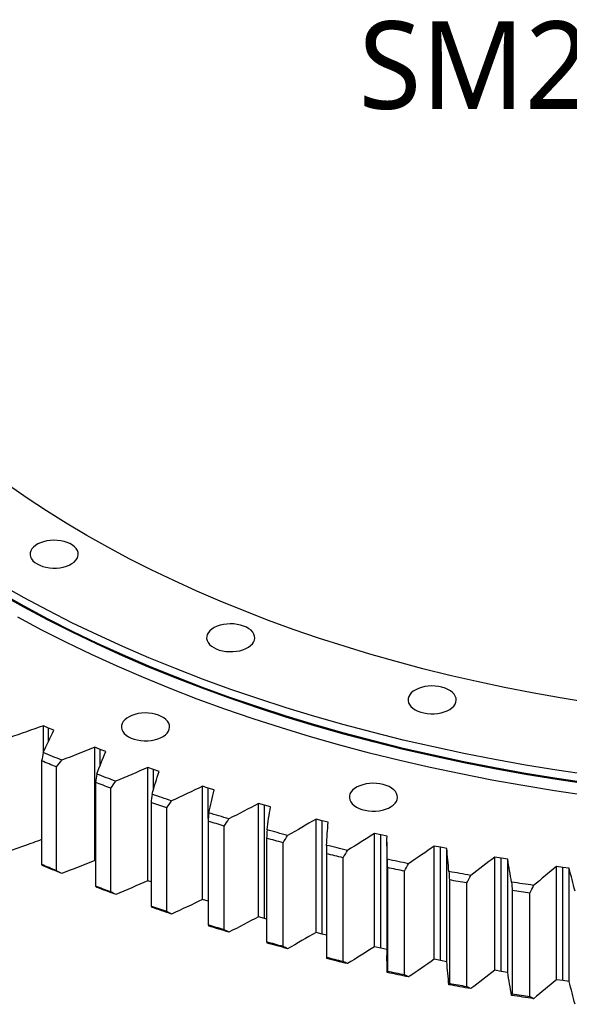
# Model space of a CAD drawing. Header units: millimetres. Extents: x 185 to 11179, y 22946 to 31910.
# Tile 11 of 16: x 6826 to 7202, y 26918 to 27592. Entities that reach past the tile are written whole.
import ezdxf

# ---------------------------------------------------------------- set-up
doc = ezdxf.new("R2010")
doc.units = ezdxf.units.MM
doc.header["$LTSCALE"] = 50

msp = doc.modelspace()

# ---------------------------------------------------------------- linework, layer by layer
at = {"color": 7, "linetype": 'Continuous', "lineweight": 25}
for p, q in [((6845.52, 27106.76), (6841.92, 27108.36)), ((6841.92, 27090.18), (6841.92, 27108.36)), ((6849.17, 27105.2), (6845.52, 27106.76)), ((6880.85, 27092.09), (6877.12, 27093.59)), ((6877.12, 27016.01), (6877.12, 27093.59)), ((6884.61, 27090.62), (6880.85, 27092.09)), ((6840.73, 27084.31), (6840.73, 27013.27)), ((6850.85, 27009.06), (6850.85, 27080.1)), ((6917.31, 27078.37), (6913.47, 27079.77)), ((6913.47, 27002.2), (6913.47, 27079.77)), ((6921.19, 27077.01), (6917.31, 27078.37)), ((6877.59, 27069.53), (6877.59, 26998.49)), ((6888.04, 26994.56), (6888.04, 27065.59)), ((6954.83, 27065.65), (6950.88, 27066.94)), ((6950.88, 26989.37), (6950.88, 27066.94)), ((6958.81, 27064.39), (6954.83, 27065.65)), ((6915.6, 27055.74), (6915.6, 26984.7)), ((6926.36, 26981.06), (6926.36, 27052.1)), ((6993.33, 27053.93), (6989.28, 27055.12)), ((6989.28, 26977.54), (6989.28, 27055.12)), ((6997.4, 27052.78), (6993.33, 27053.93)), ((6993.33, 26976.36), (6993.33, 27053.93)), ((6954.67, 27042.99), (6954.67, 26971.95)), ((6965.71, 26968.59), (6965.71, 27039.63)), ((7032.72, 27043.26), (7028.58, 27044.33)), ((7028.58, 26966.76), (7028.58, 27044.33)), ((7036.89, 27042.21), (7032.72, 27043.26)), ((7032.72, 26965.68), (7032.72, 27043.26)), ((7072.93, 27033.64), (7068.71, 27034.61)), ((7068.71, 26957.03), (7068.71, 27034.61)), ((7077.17, 27032.71), (7072.93, 27033.64)), ((7072.93, 26956.07), (7072.93, 27033.64)), ((6994.72, 27031.29), (6994.72, 26960.25)), ((7006.01, 26957.19), (7006.01, 27028.23)), ((7077.15, 27028.57), (7077.15, 26951)), ((7113.86, 27025.11), (7109.57, 27025.96)), ((7109.57, 26948.39), (7109.57, 27025.96)), ((7118.17, 27024.29), (7113.86, 27025.11)), ((7113.86, 26947.54), (7113.86, 27025.11)), ((7035.66, 27020.67), (7035.66, 26949.64)), ((7047.19, 26946.88), (7047.19, 27017.92)), ((7118.17, 26946.72), (7118.17, 27024.29)), ((7155.43, 27017.68), (7151.07, 27018.41)), ((7151.07, 26940.84), (7151.07, 27018.41)), ((6877.59, 27015.83), (6877.12, 27016.01)), ((7077.41, 27011.16), (7077.41, 26940.12)), ((7159.8, 27016.98), (7155.43, 27017.68)), ((7155.43, 26940.11), (7155.43, 27017.68)), ((7159.8, 26939.41), (7159.8, 27016.98)), ((7197.55, 27011.36), (7193.14, 27011.98)), ((7193.14, 26934.41), (7193.14, 27011.98)), ((7201.98, 27010.78), (7197.55, 27011.36)), ((7197.55, 26933.79), (7197.55, 27011.36)), ((7089.14, 26937.68), (7089.14, 27008.71)), ((7201.98, 26933.21), (7201.98, 27010.78)), ((6915.6, 27001.42), (6913.47, 27002.2)), ((7119.88, 27002.77), (7119.88, 26931.73)), ((7131.79, 26929.6), (7131.79, 27000.64)), ((7162.97, 26995.52), (7162.97, 26924.48)), ((7175.04, 26922.67), (7175.04, 26993.71)), ((6954.67, 26988.13), (6950.88, 26989.37)), ((6993.33, 26976.36), (6989.28, 26977.54)), ((6994.72, 26975.97), (6993.33, 26976.36)), ((7032.72, 26965.68), (7028.58, 26966.76)), ((7035.66, 26964.95), (7032.72, 26965.68)), ((7072.93, 26956.07), (7068.71, 26957.03)), ((7077.15, 26955.15), (7072.93, 26956.07)), ((7113.86, 26947.54), (7109.57, 26948.39)), ((7118.17, 26946.72), (7113.86, 26947.54)), ((7155.43, 26940.11), (7151.07, 26940.84)), ((7159.8, 26939.41), (7155.43, 26940.11)), ((7197.55, 26933.79), (7193.14, 26934.41)), ((7201.98, 26933.21), (7197.55, 26933.79))]:
    msp.add_line(p, q, dxfattribs=at)
at = {"color": 82, "linetype": 'Continuous', "lineweight": 25}
for p, q in [((6845.52, 27097.8), (6845.52, 27106.76)), ((6880.85, 27081.33), (6880.85, 27092.09)), ((6917.31, 27064.78), (6917.31, 27078.37)), ((6954.83, 27044.75), (6954.83, 27065.65))]:
    msp.add_line(p, q, dxfattribs=at)
at = {"color": 7, "linetype": 'Continuous', "lineweight": 25, "flags": 128}
for points in [[(7214.98, 27124.23), (7195.68, 27127.37), (7176.53, 27130.8), (7157.54, 27134.53), (7138.72, 27138.53), (7120.1, 27142.82), (7101.67, 27147.39), (7083.46, 27152.24), (7065.48, 27157.36), (7047.73, 27162.75), (7030.23, 27168.41), (7013, 27174.32), (6996.04, 27180.5), (6979.37, 27186.93), (6962.99, 27193.62), (6946.92, 27200.54), (6931.17, 27207.71), (6915.76, 27215.11), (6900.68, 27222.74), (6885.95, 27230.6), (6871.59, 27238.68), (6857.6, 27246.97), (6843.98, 27255.47), (6830.76, 27264.18), (6817.94, 27273.08)], [(6837.65, 27219.09), (6839.47, 27218.18), (6841.5, 27217.43), (6843.7, 27216.86), (6846.02, 27216.49), (6848.41, 27216.31), (6850.82, 27216.34), (6853.2, 27216.56), (6855.49, 27216.99), (6857.65, 27217.6), (6859.64, 27218.39), (6861.4, 27219.34), (6862.91, 27220.42), (6864.13, 27221.62), (6865.03, 27222.91), (6865.59, 27224.26), (6865.81, 27225.65), (6865.68, 27227.04), (6865.2, 27228.4), (6864.38, 27229.71), (6863.24, 27230.93), (6861.8, 27232.05), (6860.1, 27233.03), (6858.17, 27233.86), (6856.05, 27234.52), (6853.78, 27234.99), (6851.42, 27235.27), (6849.01, 27235.35), (6846.62, 27235.22), (6844.27, 27234.89), (6842.04, 27234.37), (6839.96, 27233.67), (6838.08, 27232.8), (6836.44, 27231.78), (6835.08, 27230.63), (6834.02, 27229.39), (6833.28, 27228.06), (6832.88, 27226.69), (6832.84, 27225.3), (6833.15, 27223.92), (6833.8, 27222.58), (6834.78, 27221.31), (6836.07, 27220.14), (6837.65, 27219.09)], [(7215.04, 27074.79), (7193.5, 27077.95), (7172.1, 27081.43), (7150.88, 27085.24), (7129.83, 27089.36), (7108.98, 27093.8), (7088.34, 27098.56), (7067.91, 27103.62), (7047.73, 27108.99), (7027.8, 27114.67), (7008.13, 27120.64), (6988.73, 27126.91), (6969.63, 27133.47), (6950.84, 27140.32), (6932.35, 27147.45), (6914.2, 27154.85), (6896.4, 27162.53), (6878.94, 27170.47), (6861.85, 27178.68), (6845.14, 27187.14), (6828.82, 27195.85), (6812.9, 27204.8)], [(7214.92, 27068.38), (7193.37, 27071.54), (7171.96, 27075.03), (7150.72, 27078.84), (7129.66, 27082.96), (7108.8, 27087.41), (7088.14, 27092.16), (7067.71, 27097.23), (7047.51, 27102.61), (7027.57, 27108.29), (7007.89, 27114.26), (6988.48, 27120.54), (6969.37, 27127.1), (6950.56, 27133.95), (6932.07, 27141.08), (6913.91, 27148.49), (6896.09, 27156.18), (6878.63, 27164.12), (6861.53, 27172.33), (6844.81, 27180.8), (6828.48, 27189.51), (6812.55, 27198.47)], [(7215.04, 27069.07), (7193.5, 27072.23), (7172.1, 27075.71), (7150.88, 27079.52), (7129.83, 27083.64), (7108.98, 27088.08), (7088.34, 27092.84), (7067.91, 27097.9), (7047.73, 27103.28), (7027.8, 27108.95), (7008.13, 27114.93), (6988.73, 27121.19), (6969.63, 27127.75), (6950.84, 27134.6), (6932.35, 27141.73), (6914.2, 27149.14), (6896.4, 27156.81), (6878.94, 27164.76), (6861.85, 27172.96), (6845.14, 27181.42), (6828.82, 27190.13), (6812.9, 27199.08)], [(7213.52, 27060.61), (7191.81, 27063.79), (7170.26, 27067.3), (7148.87, 27071.13), (7127.66, 27075.29), (7106.65, 27079.76), (7085.85, 27084.55), (7065.27, 27089.66), (7044.93, 27095.07), (7024.84, 27100.79), (7005.02, 27106.81), (6985.48, 27113.13), (6966.24, 27119.74), (6947.3, 27126.64), (6928.67, 27133.82), (6910.38, 27141.28), (6892.44, 27149.02), (6874.85, 27157.02), (6857.63, 27165.29), (6840.79, 27173.81), (6824.35, 27182.59)], [(6958.5, 27161.83), (6960.32, 27160.92), (6962.36, 27160.18), (6964.55, 27159.61), (6966.87, 27159.23), (6969.26, 27159.06), (6971.67, 27159.08), (6974.05, 27159.31), (6976.34, 27159.73), (6978.5, 27160.35), (6980.49, 27161.14), (6982.25, 27162.08), (6983.76, 27163.17), (6984.98, 27164.37), (6985.88, 27165.66), (6986.44, 27167.01), (6986.66, 27168.39), (6986.53, 27169.78), (6986.05, 27171.14), (6985.23, 27172.45), (6984.09, 27173.68), (6982.65, 27174.79), (6980.95, 27175.78), (6979.02, 27176.61), (6976.9, 27177.26), (6974.63, 27177.74), (6972.27, 27178.01), (6969.87, 27178.09), (6967.47, 27177.96), (6965.13, 27177.64), (6962.89, 27177.12), (6960.81, 27176.41), (6958.93, 27175.54), (6957.29, 27174.52), (6955.93, 27173.38), (6954.87, 27172.13), (6954.13, 27170.81), (6953.74, 27169.44), (6953.69, 27168.04), (6954, 27166.67), (6954.65, 27165.33), (6955.63, 27164.06), (6956.92, 27162.88), (6958.5, 27161.83)], [(7096.38, 27119.29), (7098.2, 27118.38), (7100.23, 27117.63), (7102.43, 27117.06), (7104.75, 27116.69), (7107.14, 27116.51), (7109.55, 27116.54), (7111.92, 27116.76), (7114.22, 27117.19), (7116.38, 27117.8), (7118.36, 27118.59), (7120.13, 27119.54), (7121.64, 27120.62), (7122.85, 27121.82), (7123.75, 27123.11), (7124.32, 27124.46), (7124.54, 27125.85), (7124.41, 27127.24), (7123.93, 27128.6), (7123.11, 27129.91), (7121.97, 27131.13), (7120.53, 27132.25), (7118.83, 27133.23), (7116.9, 27134.06), (7114.77, 27134.72), (7112.51, 27135.19), (7110.15, 27135.47), (7107.74, 27135.55), (7105.34, 27135.42), (7103, 27135.09), (7100.77, 27134.57), (7098.69, 27133.87), (7096.81, 27133), (7095.17, 27131.98), (7093.8, 27130.84), (7092.74, 27129.59), (7092.01, 27128.26), (7091.61, 27126.89), (7091.57, 27125.5), (7091.88, 27124.12), (7092.53, 27122.78), (7093.51, 27121.51), (7094.8, 27120.34), (7096.38, 27119.29)], [(6900.16, 27100.82), (6901.99, 27099.91), (6904.02, 27099.16), (6906.22, 27098.59), (6908.54, 27098.22), (6910.93, 27098.04), (6913.34, 27098.07), (6915.71, 27098.29), (6918.01, 27098.72), (6920.17, 27099.33), (6922.15, 27100.12), (6923.92, 27101.07), (6925.42, 27102.15), (6926.64, 27103.35), (6927.54, 27104.64), (6928.11, 27105.99), (6928.33, 27107.38), (6928.2, 27108.77), (6927.72, 27110.13), (6926.9, 27111.44), (6925.76, 27112.66), (6924.32, 27113.78), (6922.62, 27114.76), (6920.68, 27115.59), (6918.56, 27116.25), (6916.3, 27116.72), (6913.94, 27117), (6911.53, 27117.08), (6909.13, 27116.95), (6906.79, 27116.62), (6904.56, 27116.1), (6902.48, 27115.4), (6900.6, 27114.53), (6898.96, 27113.51), (6897.59, 27112.36), (6896.53, 27111.12), (6895.79, 27109.79), (6895.4, 27108.42), (6895.36, 27107.03), (6895.66, 27105.65), (6896.32, 27104.31), (6897.3, 27103.04), (6898.59, 27101.87), (6900.16, 27100.82)], [(6854.44, 27084.73), (6852.86, 27085.38), (6851.27, 27086.03), (6849.69, 27086.68), (6848.11, 27087.33), (6846.54, 27087.99), (6844.96, 27088.65), (6843.39, 27089.31), (6841.82, 27089.97)], [(6850.85, 27080.1), (6849.58, 27080.62), (6848.31, 27081.14), (6847.05, 27081.67), (6845.78, 27082.19), (6844.51, 27082.72), (6843.25, 27083.25), (6841.99, 27083.78), (6840.73, 27084.31)], [(6891.52, 27070.32), (6889.89, 27070.92), (6888.25, 27071.53), (6886.62, 27072.14), (6884.99, 27072.75), (6883.36, 27073.36), (6881.74, 27073.98), (6880.12, 27074.6), (6878.49, 27075.22)], [(6888.04, 27065.59), (6886.73, 27066.08), (6885.42, 27066.57), (6884.11, 27067.06), (6882.81, 27067.55), (6881.5, 27068.04), (6880.2, 27068.54), (6878.9, 27069.03), (6877.59, 27069.53)], [(7056.19, 27052.67), (7058.02, 27051.76), (7060.05, 27051.02), (7062.25, 27050.45), (7064.57, 27050.07), (7066.96, 27049.9), (7069.37, 27049.92), (7071.74, 27050.15), (7074.04, 27050.57), (7076.2, 27051.19), (7078.18, 27051.97), (7079.95, 27052.92), (7081.45, 27054.01), (7082.67, 27055.21), (7083.57, 27056.5), (7084.14, 27057.85), (7084.36, 27059.23), (7084.23, 27060.62), (7083.75, 27061.98), (7082.93, 27063.29), (7081.79, 27064.52), (7080.35, 27065.63), (7078.65, 27066.62), (7076.71, 27067.44), (7074.59, 27068.1), (7072.33, 27068.58), (7069.97, 27068.85), (7067.56, 27068.93), (7065.16, 27068.8), (7062.82, 27068.48), (7060.59, 27067.96), (7058.51, 27067.25), (7056.63, 27066.38), (7054.99, 27065.36), (7053.62, 27064.22), (7052.56, 27062.97), (7051.82, 27061.65), (7051.43, 27060.27), (7051.39, 27058.88), (7051.69, 27057.51), (7052.35, 27056.17), (7053.33, 27054.9), (7054.62, 27053.72), (7056.19, 27052.67)], [(6929.71, 27056.91), (6928.03, 27057.47), (6926.35, 27058.03), (6924.67, 27058.6), (6923, 27059.17), (6921.32, 27059.74), (6919.65, 27060.31), (6917.98, 27060.88), (6916.31, 27061.46)], [(6926.36, 27052.1), (6925.01, 27052.55), (6923.66, 27053), (6922.31, 27053.45), (6920.97, 27053.91), (6919.63, 27054.37), (6918.28, 27054.82), (6916.94, 27055.28), (6915.6, 27055.74)], [(6968.94, 27044.53), (6967.21, 27045.05), (6965.49, 27045.57), (6963.77, 27046.09), (6962.05, 27046.61), (6960.33, 27047.13), (6958.61, 27047.66), (6956.9, 27048.19), (6955.18, 27048.72)], [(6965.71, 27039.63), (6964.32, 27040.05), (6962.94, 27040.46), (6961.56, 27040.88), (6960.18, 27041.3), (6958.8, 27041.72), (6957.42, 27042.14), (6956.05, 27042.57), (6954.67, 27042.99)], [(7009.11, 27033.22), (7007.34, 27033.69), (7005.58, 27034.16), (7003.82, 27034.63), (7002.06, 27035.11), (7000.3, 27035.59), (6998.54, 27036.07), (6996.79, 27036.55), (6995.03, 27037.03)], [(7006.01, 27028.23), (7004.6, 27028.61), (7003.18, 27028.99), (7001.77, 27029.37), (7000.36, 27029.75), (6998.95, 27030.14), (6997.54, 27030.52), (6996.13, 27030.91), (6994.72, 27031.29)], [(7050.14, 27022.98), (7048.34, 27023.41), (7046.54, 27023.83), (7044.75, 27024.26), (7042.95, 27024.69), (7041.15, 27025.12), (7039.36, 27025.55), (7037.57, 27025.98), (7035.78, 27026.42)], [(7047.19, 27017.92), (7045.74, 27018.26), (7044.3, 27018.6), (7042.86, 27018.94), (7041.42, 27019.29), (7039.98, 27019.63), (7038.54, 27019.98), (7037.1, 27020.33), (7035.66, 27020.67)], [(6850.85, 27009.06), (6849.58, 27009.58), (6848.31, 27010.11), (6847.05, 27010.63), (6845.78, 27011.15), (6844.51, 27011.68), (6843.25, 27012.21), (6841.99, 27012.74), (6840.73, 27013.27)], [(6854.44, 27007.16), (6852.86, 27007.8), (6851.27, 27008.46), (6849.69, 27009.11), (6848.11, 27009.76), (6846.54, 27010.42), (6844.96, 27011.08), (6843.39, 27011.74), (6841.82, 27012.4)], [(7091.95, 27013.86), (7090.12, 27014.23), (7088.29, 27014.61), (7086.46, 27014.98), (7084.63, 27015.36), (7082.8, 27015.75), (7080.98, 27016.13), (7079.15, 27016.52), (7077.33, 27016.91)], [(7089.14, 27008.71), (7087.67, 27009.01), (7086.21, 27009.32), (7084.74, 27009.62), (7083.27, 27009.93), (7081.8, 27010.23), (7080.34, 27010.54), (7078.88, 27010.85), (7077.41, 27011.16)], [(7134.45, 27005.85), (7132.59, 27006.18), (7130.73, 27006.5), (7128.87, 27006.83), (7127.01, 27007.16), (7125.16, 27007.5), (7123.3, 27007.83), (7121.45, 27008.17), (7119.59, 27008.51)], [(6888.04, 26994.56), (6886.73, 26995.04), (6885.42, 26995.53), (6884.11, 26996.02), (6882.81, 26996.51), (6881.5, 26997), (6880.2, 26997.5), (6878.9, 26997.99), (6877.59, 26998.49)], [(6891.52, 26992.74), (6889.89, 26993.35), (6888.25, 26993.96), (6886.62, 26994.57), (6884.99, 26995.18), (6883.36, 26995.79), (6881.74, 26996.41), (6880.12, 26997.03), (6878.49, 26997.64)], [(7131.79, 27000.64), (7130.3, 27000.9), (7128.81, 27001.16), (7127.32, 27001.43), (7125.83, 27001.69), (7124.34, 27001.96), (7122.85, 27002.23), (7121.36, 27002.5), (7119.88, 27002.77)], [(7177.54, 26998.99), (7175.65, 26999.27), (7173.77, 26999.54), (7171.89, 26999.82), (7170, 27000.1), (7168.12, 27000.39), (7166.24, 27000.67), (7164.36, 27000.96), (7162.49, 27001.25)], [(7175.04, 26993.71), (7173.53, 26993.93), (7172.02, 26994.15), (7170.51, 26994.38), (7169, 26994.6), (7167.49, 26994.83), (7165.98, 26995.06), (7164.47, 26995.29), (7162.97, 26995.52)], [(6926.36, 26981.06), (6925.01, 26981.51), (6923.66, 26981.96), (6922.31, 26982.42), (6920.97, 26982.87), (6919.63, 26983.33), (6918.28, 26983.79), (6916.94, 26984.24), (6915.6, 26984.7)], [(6929.71, 26979.34), (6928.03, 26979.9), (6926.35, 26980.46), (6924.67, 26981.03), (6923, 26981.6), (6921.32, 26982.16), (6919.65, 26982.74), (6917.98, 26983.31), (6916.31, 26983.88)], [(6965.71, 26968.59), (6964.32, 26969.01), (6962.94, 26969.43), (6961.56, 26969.84), (6960.18, 26970.26), (6958.8, 26970.68), (6957.42, 26971.1), (6956.05, 26971.53), (6954.67, 26971.95)], [(6968.94, 26966.96), (6967.21, 26967.48), (6965.49, 26968), (6963.77, 26968.52), (6962.05, 26969.04), (6960.33, 26969.56), (6958.61, 26970.09), (6956.9, 26970.62), (6955.18, 26971.15)], [(7006.01, 26957.19), (7004.6, 26957.57), (7003.18, 26957.95), (7001.77, 26958.33), (7000.36, 26958.71), (6998.95, 26959.1), (6997.54, 26959.48), (6996.13, 26959.87), (6994.72, 26960.25)], [(7009.11, 26955.65), (7007.34, 26956.12), (7005.58, 26956.59), (7003.82, 26957.06), (7002.06, 26957.54), (7000.3, 26958.01), (6998.54, 26958.49), (6996.79, 26958.98), (6995.03, 26959.46)], [(7047.19, 26946.88), (7045.74, 26947.22), (7044.3, 26947.56), (7042.86, 26947.9), (7041.42, 26948.25), (7039.98, 26948.59), (7038.54, 26948.94), (7037.1, 26949.29), (7035.66, 26949.64)], [(7050.14, 26945.41), (7048.34, 26945.84), (7046.54, 26946.26), (7044.75, 26946.69), (7042.95, 26947.11), (7041.15, 26947.54), (7039.36, 26947.98), (7037.57, 26948.41), (7035.78, 26948.85)], [(7091.95, 26936.29), (7090.12, 26936.66), (7088.29, 26937.03), (7086.46, 26937.41), (7084.63, 26937.79), (7082.8, 26938.17), (7080.98, 26938.56), (7079.15, 26938.95), (7077.33, 26939.33)], [(7089.14, 26937.68), (7087.67, 26937.98), (7086.21, 26938.28), (7084.74, 26938.58), (7083.27, 26938.89), (7081.8, 26939.19), (7080.34, 26939.5), (7078.88, 26939.81), (7077.41, 26940.12)], [(7134.45, 26928.28), (7132.59, 26928.61), (7130.73, 26928.93), (7128.87, 26929.26), (7127.01, 26929.59), (7125.16, 26929.93), (7123.3, 26930.26), (7121.45, 26930.6), (7119.59, 26930.94)], [(7131.79, 26929.6), (7130.3, 26929.86), (7128.81, 26930.12), (7127.32, 26930.39), (7125.83, 26930.65), (7124.34, 26930.92), (7122.85, 26931.19), (7121.36, 26931.46), (7119.88, 26931.73)], [(7177.54, 26921.42), (7175.65, 26921.69), (7173.77, 26921.97), (7171.89, 26922.25), (7170, 26922.53), (7168.12, 26922.81), (7166.24, 26923.1), (7164.36, 26923.39), (7162.49, 26923.68)], [(7175.04, 26922.67), (7173.53, 26922.89), (7172.02, 26923.11), (7170.51, 26923.34), (7169, 26923.56), (7167.49, 26923.79), (7165.98, 26924.02), (7164.47, 26924.25), (7162.97, 26924.48)]]:
    msp.add_lwpolyline(points, dxfattribs=at)
at = {"color": 7, "linetype": 'Continuous', "lineweight": 25}
for points in [[(6841.92, 27108.36), (6834.19, 27105.55), (6826.4, 27102.81), (6818.56, 27100.11)], [(6841.82, 27089.97), (6844.17, 27095.06), (6846.61, 27100.14), (6849.17, 27105.2)], [(6877.12, 27093.59), (6869.63, 27090.58), (6862.07, 27087.63), (6854.44, 27084.73)], [(6841.82, 27089.97), (6841.46, 27088.08), (6841.09, 27086.19), (6840.73, 27084.31)], [(6878.49, 27075.22), (6880.43, 27080.37), (6882.47, 27085.5), (6884.61, 27090.62)], [(6850.85, 27080.1), (6852.05, 27081.64), (6853.25, 27083.18), (6854.44, 27084.73)], [(6913.47, 27079.77), (6906.22, 27076.57), (6898.9, 27073.42), (6891.52, 27070.32)], [(6878.49, 27075.22), (6878.19, 27073.32), (6877.89, 27071.42), (6877.59, 27069.53)], [(6916.31, 27061.46), (6917.83, 27066.65), (6919.45, 27071.84), (6921.19, 27077.01)], [(6888.04, 27065.59), (6889.21, 27067.17), (6890.36, 27068.74), (6891.52, 27070.32)], [(6950.88, 27066.94), (6943.9, 27063.55), (6936.84, 27060.2), (6929.71, 27056.91)], [(6916.31, 27061.46), (6916.07, 27059.55), (6915.83, 27057.65), (6915.6, 27055.74)], [(6955.18, 27048.72), (6956.28, 27053.95), (6957.49, 27059.17), (6958.81, 27064.39)], [(6926.36, 27052.1), (6927.48, 27053.7), (6928.6, 27055.3), (6929.71, 27056.91)], [(6989.28, 27055.12), (6982.57, 27051.54), (6975.79, 27048.01), (6968.94, 27044.53)], [(6995.03, 27037.03), (6995.72, 27042.29), (6996.51, 27047.54), (6997.4, 27052.78)], [(6955.18, 27048.72), (6955.01, 27046.81), (6954.84, 27044.9), (6954.67, 27042.99)], [(6965.71, 27039.63), (6966.79, 27041.27), (6967.86, 27042.9), (6968.94, 27044.53)], [(7028.58, 27044.33), (7022.17, 27040.58), (7015.68, 27036.88), (7009.11, 27033.22)], [(7035.78, 27026.42), (7036.04, 27031.69), (7036.41, 27036.95), (7036.89, 27042.21)], [(6995.03, 27037.03), (6994.93, 27035.12), (6994.82, 27033.21), (6994.72, 27031.29)], [(7006.01, 27028.23), (7007.05, 27029.89), (7008.08, 27031.55), (7009.11, 27033.22)], [(7068.71, 27034.61), (7062.6, 27030.69), (7056.41, 27026.82), (7050.14, 27022.98)], [(7077.33, 27016.91), (7077.17, 27022.17), (7077.11, 27027.44), (7077.17, 27032.71)], [(7035.78, 27026.42), (7035.74, 27024.5), (7035.7, 27022.59), (7035.66, 27020.67)], [(7109.57, 27025.96), (7103.78, 27021.89), (7097.91, 27017.85), (7091.95, 27013.86)], [(7047.19, 27017.92), (7048.17, 27019.61), (7049.16, 27021.29), (7050.14, 27022.98)], [(7119.59, 27008.51), (7119.01, 27013.77), (7118.54, 27019.03), (7118.17, 27024.29)], [(7151.07, 27018.41), (7145.62, 27014.19), (7140.08, 27010), (7134.45, 27005.85)], [(6840.73, 27013.27), (6841.09, 27012.98), (6841.46, 27012.69), (6841.82, 27012.4)], [(6877.12, 27016.01), (6869.63, 27013.01), (6862.07, 27010.06), (6854.44, 27007.16)], [(7077.33, 27016.91), (7077.35, 27014.99), (7077.38, 27013.07), (7077.41, 27011.16)], [(7089.14, 27008.71), (7090.08, 27010.43), (7091.02, 27012.14), (7091.95, 27013.86)], [(7162.49, 27001.25), (7161.48, 27006.49), (7160.59, 27011.73), (7159.8, 27016.98)], [(7193.14, 27011.98), (7188.03, 27007.62), (7182.83, 27003.29), (7177.54, 26998.99)], [(6854.44, 27007.16), (6853.25, 27007.79), (6852.05, 27008.42), (6850.85, 27009.06)], [(7119.59, 27008.51), (7119.69, 27006.59), (7119.78, 27004.68), (7119.88, 27002.77)], [(7131.79, 27000.64), (7132.68, 27002.38), (7133.56, 27004.11), (7134.45, 27005.85)], [(7205.92, 26995.14), (7204.49, 27000.34), (7203.18, 27005.56), (7201.98, 27010.78)], [(6877.59, 26998.49), (6877.89, 26998.21), (6878.19, 26997.93), (6878.49, 26997.64)], [(6913.47, 27002.2), (6906.22, 26999), (6898.9, 26995.85), (6891.52, 26992.74)], [(7162.49, 27001.25), (7162.64, 26999.34), (7162.8, 26997.43), (7162.97, 26995.52)], [(7175.04, 26993.71), (7175.87, 26995.47), (7176.71, 26997.23), (7177.54, 26998.99)], [(6891.52, 26992.74), (6890.36, 26993.35), (6889.21, 26993.95), (6888.04, 26994.56)], [(6915.6, 26984.7), (6915.83, 26984.43), (6916.07, 26984.16), (6916.31, 26983.88)], [(6950.88, 26989.37), (6943.9, 26985.97), (6936.84, 26982.63), (6929.71, 26979.34)], [(6929.71, 26979.34), (6928.6, 26979.91), (6927.48, 26980.48), (6926.36, 26981.06)], [(6989.28, 26977.54), (6982.57, 26973.97), (6975.79, 26970.44), (6968.94, 26966.96)], [(6954.67, 26971.95), (6954.84, 26971.68), (6955.01, 26971.42), (6955.18, 26971.15)], [(6968.94, 26966.96), (6967.86, 26967.51), (6966.79, 26968.05), (6965.71, 26968.59)], [(7028.58, 26966.76), (7022.17, 26963.01), (7015.68, 26959.31), (7009.11, 26955.65)], [(6994.72, 26960.25), (6994.82, 26959.99), (6994.93, 26959.73), (6995.03, 26959.46)], [(7009.11, 26955.65), (7008.08, 26956.16), (7007.05, 26956.68), (7006.01, 26957.19)], [(7068.71, 26957.03), (7062.6, 26953.12), (7056.41, 26949.24), (7050.14, 26945.41)], [(7035.66, 26949.64), (7035.7, 26949.37), (7035.74, 26949.11), (7035.78, 26948.85)], [(7050.14, 26945.41), (7049.16, 26945.9), (7048.17, 26946.39), (7047.19, 26946.88)], [(7109.57, 26948.39), (7103.78, 26944.31), (7097.91, 26940.28), (7091.95, 26936.29)], [(7119.59, 26930.94), (7119.01, 26936.2), (7118.54, 26941.46), (7118.17, 26946.72)], [(7077.41, 26940.12), (7077.38, 26939.86), (7077.35, 26939.6), (7077.33, 26939.33)], [(7091.95, 26936.29), (7091.02, 26936.75), (7090.08, 26937.21), (7089.14, 26937.68)], [(7151.07, 26940.84), (7145.62, 26936.62), (7140.08, 26932.43), (7134.45, 26928.28)], [(7162.49, 26923.68), (7161.48, 26928.91), (7160.59, 26934.16), (7159.8, 26939.41)], [(7119.88, 26931.73), (7119.78, 26931.47), (7119.69, 26931.2), (7119.59, 26930.94)], [(7193.14, 26934.41), (7188.03, 26930.04), (7182.83, 26925.71), (7177.54, 26921.42)], [(7205.92, 26917.57), (7204.49, 26922.77), (7203.18, 26927.99), (7201.98, 26933.21)], [(7134.45, 26928.28), (7133.56, 26928.72), (7132.68, 26929.16), (7131.79, 26929.6)], [(7162.97, 26924.48), (7162.8, 26924.21), (7162.64, 26923.94), (7162.49, 26923.68)], [(7177.54, 26921.42), (7176.71, 26921.84), (7175.87, 26922.25), (7175.04, 26922.67)]]:
    msp.add_open_spline(points, degree=3, dxfattribs=at)
for points, knots in [([(6840.73, 27030.36), (6836.79, 27028.94), (6829.44, 27026.3), (6822, 27023.73), (6818.56, 27022.54)], [0, 0, 0, 0, 0.5362, 1, 1, 1, 1]), ([(7077.33, 26939.33), (7077.25, 26942.28), (7077.14, 26946.17), (7077.16, 26950.06), (7077.16, 26951)], [0, 0, 0, 0, 0.758838, 1, 1, 1, 1])]:
    msp.add_open_spline(points, degree=3, knots=knots, dxfattribs=at)

# ---------------------------------------------------------------- texts
at = {"insert": (7057.75, 27590.77), "char_height": 60, "width": 374.0218, "attachment_point": 1}
msp.add_mtext('{\\fYu Gothic Medium|b0|i0|c0|p0;\\C253;SM2136-2-1943AA}', dxfattribs=at)

doc.saveas('drawing.dxf')
